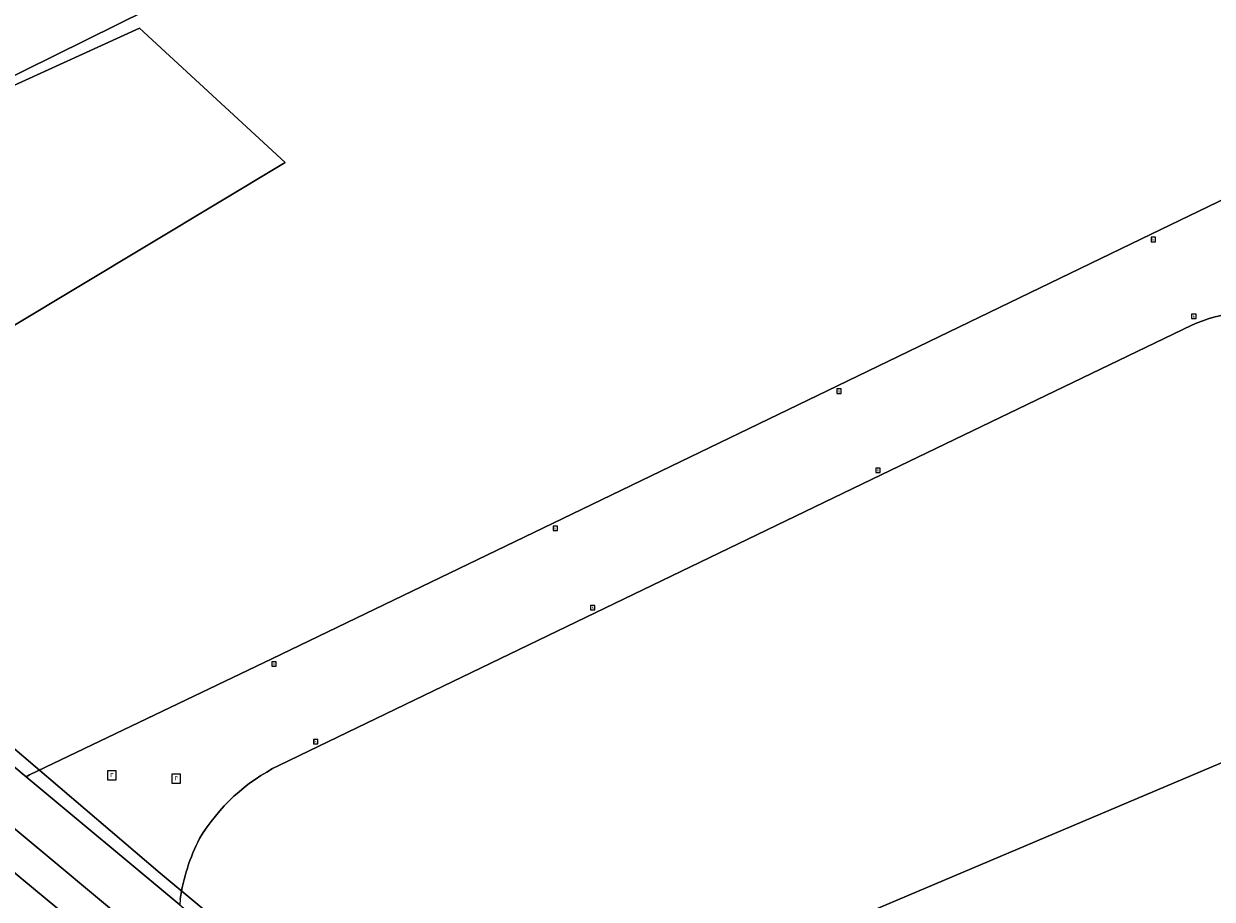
# Model space of a CAD drawing. Header units: metres. Extents: x 163543 to 168130, y 402678 to 405437.
# Tile 104 of 256: x 164569 to 164645, y 403354 to 403410. Entities that reach past the tile are written whole.
import ezdxf
from ezdxf.enums import TextEntityAlignment as Align

# ---------------------------------------------------------------- set-up
doc = ezdxf.new("R2010")
doc.units = ezdxf.units.M
doc.layers.get('0').update_dxf_attribs({"lineweight": 25})
for name, color, linetype, lineweight in [('X-CA190022.004-UO-BGT_Ondergrond$0$GE_314_WGDRijbaanLokaleweg_Vlak_GEM', 253, 'Continuous', 9), ('X-CA190022.004-UO-BGT_Ondergrond$0$GE_316_WGDFietspad_Vlak_GEM', 253, 'Continuous', 9), ('X-CA190022.004-UO-BGT_Ondergrond$0$GE_432_OTDOnverhard_zand_Vlak_GEM', 253, 'Continuous', 9), ('X-CA190022.004-UO-BGT_Ondergrond$0$GE_476_BTDGraslandagrarisch_Vlak_GEM', 253, 'Continuous', 9), ('X-CA190022.004-UO-BGT_Ondergrond$0$GE_885_PutInspectieofRioolput_Punt_GEM', 253, 'Continuous', 9), ('X-CA190022.004-UO-BGT_Ondergrond$0$GE_886_PutKolk_Punt_GEM', 253, 'Continuous', 9), ('X-CA190022.004-UO-BGT_Ondergrond$0$N-WE-RI-PUT_INSPECTIE-S', 253, 'Continuous', 9), ('X-CA190022.004-UO-KAD_Percelen$0$B-WE-KG-GRENS_PERCEEL-GV', 150, 'Continuous', 9)]:
    doc.layers.add(name, color=color, linetype=linetype, lineweight=lineweight)
doc.styles.add('X-CA190022.004-UO-BGT_Ondergrond$0$NLCS-ISO', font='NLCS-ISO.ttf')

# ---------------------------------------------------------------- blocks, each defined once
blk = doc.blocks.new('X-CA190022.004-UO-BGT_Ondergrond$0$SRI-KOLK-SO')
at = {"color": 0, "linetype": 'ByBlock', "lineweight": 18}
blk.add_lwpolyline([(-1.125, -1.125), (1.125, -1.125), (1.125, 1.125), (-1.125, 1.125)], close=True, dxfattribs=at)
at = {"color": 0, "linetype": 'ByBlock', "lineweight": 18, "style": 'X-CA190022.004-UO-BGT_Ondergrond$0$NLCS-ISO'}
blk.add_text('k', height=1.5, dxfattribs=at).set_placement((0, 0), align=Align.MIDDLE_CENTER)
blk = doc.blocks.new('X-CA190022.004-UO-BGT_Ondergrond$0$IMGEOKolk')
at = {"xscale": 5, "yscale": 5, "zscale": 5}
blk.add_blockref('X-CA190022.004-UO-BGT_Ondergrond$0$SRI-KOLK-SO', (0, 0), dxfattribs=at)
blk = doc.blocks.new('X-CA190022.004-UO-BGT_Ondergrond$0$SRI-PUT_INSPECTIEPUT_RIOOLPUT-SO')
at = {"color": 0, "linetype": 'ByBlock', "lineweight": 18}
blk.add_lwpolyline([(-1.12, -1.12), (1.12, -1.12), (1.12, 1.12), (-1.12, 1.12)], close=True, dxfattribs=at)
at = {"color": 0, "linetype": 'ByBlock', "lineweight": 18, "style": 'X-CA190022.004-UO-BGT_Ondergrond$0$NLCS-ISO'}
blk.add_text('r', height=1.5, dxfattribs=at).set_placement((0, 0.28), align=Align.MIDDLE_CENTER)
blk = doc.blocks.new('X-CA190022.004-UO-BGT_Ondergrond$0$IMGEOInspectierioolput')
at = {"layer": 'X-CA190022.004-UO-BGT_Ondergrond$0$N-WE-RI-PUT_INSPECTIE-S', "xscale": 10, "yscale": 10, "zscale": 10}
blk.add_blockref('X-CA190022.004-UO-BGT_Ondergrond$0$SRI-PUT_INSPECTIEPUT_RIOOLPUT-SO', (0, 0), dxfattribs=at)

msp = doc.modelspace()

# ---------------------------------------------------------------- linework, layer by layer
at = {"layer": 'X-CA190022.004-UO-BGT_Ondergrond$0$GE_314_WGDRijbaanLokaleweg_Vlak_GEM', "flags": 128}
for points in [[(164579.117, 403354.037), (164579.084, 403353.672), (164569.233, 403361.876), (164569.461, 403361.999), (164584.99, 403369.446), (164602.971, 403378.109), (164621.229, 403386.93), (164641.329, 403396.645), (164650.463, 403401.053), (164660.357, 403392.425), (164676.143, 403378.677), (164691.857, 403364.957), (164700.034, 403357.793), (164702.132, 403355.987), (164700.254, 403353.166), (164696.844, 403348.008), (164684.048, 403328.779), (164672.41, 403311.264), (164660.432, 403293.2), (164656.071, 403286.631)], [(164643.934, 403390.824), (164624.024, 403381.232)], [(164624.024, 403381.232), (164587.988, 403363.845), (164585.424, 403362.604)], [(164565.796, 403360.798), (164578.836, 403349.938), (164578.894, 403348.631), (164578.919, 403348.054)]]:
    msp.add_lwpolyline(points, dxfattribs=at)
at = {"layer": 'X-CA190022.004-UO-BGT_Ondergrond$0$GE_314_WGDRijbaanLokaleweg_Vlak_GEM'}
for centre, radius, start, end in [((164648.043, 403381.467), 10.22, 80.11913, 113.70974), ((164993.93, 403850.941), 655.575, 228.113502, 230.167071), ((164590.89, 403351.588), 12.298, 116.38933, 148.94301), ((164591.035, 403352.393), 12.031, 152.58842, 172.14655)]:
    msp.add_arc(centre, radius, start, end, dxfattribs=at)
at = {"layer": 'X-CA190022.004-UO-BGT_Ondergrond$0$GE_314_WGDRijbaanLokaleweg_Vlak_GEM', "extrusion": (0, 0, -1)}
msp.add_arc((-164993.93, 403850.941), 655.575, 309.832929, 311.886498, dxfattribs=at)
at = {"layer": 'X-CA190022.004-UO-BGT_Ondergrond$0$GE_316_WGDFietspad_Vlak_GEM', "flags": 128}
for points in [[(164559.739, 403369.59), (164564.605, 403365.734), (164569.233, 403361.876), (164579.084, 403353.672), (164630.99, 403310.525), (164632.356, 403309.389)], [(164631.725, 403305.98), (164628.906, 403308.318), (164611.754, 403322.541), (164607.923, 403325.757), (164578.836, 403349.938), (164565.796, 403360.798), (164557.84, 403367.195)]]:
    msp.add_lwpolyline(points, dxfattribs=at)
at = {"layer": 'X-CA190022.004-UO-BGT_Ondergrond$0$GE_432_OTDOnverhard_zand_Vlak_GEM', "flags": 128}
msp.add_lwpolyline([(164585.837, 403401.236), (164550.692, 403380.132), (164546.435, 403384.245), (164544.213, 403386.203), (164536.381, 403392.765), (164534.476, 403394.405), (164531.27, 403398.411), (164540.023, 403403.175), (164541.387, 403400.972), (164544.826, 403395.416), (164576.505, 403409.845), (164585.837, 403401.236)], dxfattribs=at)
at = {"layer": 'X-CA190022.004-UO-BGT_Ondergrond$0$GE_476_BTDGraslandagrarisch_Vlak_GEM', "flags": 128}
for points in [[(164550.644, 403376.15), (164547.47, 403378.197), (164550.692, 403380.132), (164585.837, 403401.236), (164576.505, 403409.845), (164544.826, 403395.416), (164541.387, 403400.972), (164540.023, 403403.175), (164548.566, 403407.824), (164615.122, 403439.733), (164637.618, 403450.032), (164644.299, 403453.372), (164651.025, 403447.645), (164680.193, 403422.553)], [(164656.071, 403286.631), (164660.432, 403293.2), (164672.41, 403311.264), (164684.048, 403328.779), (164696.844, 403348.008), (164700.254, 403353.166), (164702.132, 403355.987), (164700.034, 403357.793), (164691.857, 403364.957), (164676.143, 403378.677), (164660.357, 403392.425), (164650.463, 403401.053), (164641.329, 403396.645), (164621.229, 403386.93), (164602.971, 403378.109), (164584.99, 403369.446), (164569.461, 403361.999), (164569.233, 403361.876), (164564.605, 403365.734), (164559.739, 403369.59)], [(164585.424, 403362.604), (164587.988, 403363.845), (164624.024, 403381.232), (164643.934, 403390.824)]]:
    msp.add_lwpolyline(points, dxfattribs=at)
at = {"layer": 'X-CA190022.004-UO-BGT_Ondergrond$0$GE_476_BTDGraslandagrarisch_Vlak_GEM', "extrusion": (0, 0, -1)}
for centre, radius, start, end in [((-164648.043, 403381.467), 10.22, 66.29026, 99.88087), ((-164590.89, 403351.588), 12.298, 31.05699, 63.61067), ((-164591.035, 403352.393), 12.031, 7.85345, 27.41158)]:
    msp.add_arc(centre, radius, start, end, dxfattribs=at)
at = {"layer": 'X-CA190022.004-UO-KAD_Percelen$0$B-WE-KG-GRENS_PERCEEL-GV', "flags": 128}
for points in [[(164531.085, 403398.305), (164531.044, 403398.285), (164533.661, 403395.537), (164540.946, 403398.913), (164541.836, 403398.096), (164541.93, 403398.21), (164545.351, 403395.395), (164604.713, 403424.761), (164626.374, 403435.474), (164650.993, 403447.673), (164644.446, 403453.391)], [(164533.661, 403395.537), (164536.42, 403392.642), (164545.1, 403385.464), (164555.693, 403375.191), (164566.594, 403365.264), (164577.825, 403355.696), (164595.119, 403341.313), (164680.447, 403377.432), (164668.445, 403386.48), (164691.364, 403412.413), (164650.993, 403447.673), (164626.374, 403435.474), (164604.713, 403424.761), (164545.351, 403395.395), (164541.93, 403398.21), (164541.836, 403398.096), (164540.946, 403398.913)]]:
    msp.add_lwpolyline(points, close=True, dxfattribs=at)
for points in [[(164645.594, 403290.681), (164645.235, 403292.179), (164589.027, 403338.734), (164568.964, 403355.35), (164559.715, 403363.08), (164551.044, 403370.772), (164541.039, 403380.582), (164528.767, 403392.981), (164528.582, 403393.184), (164526.116, 403395.89), (164510.415, 403413.113), (164504.937, 403419.149), (164503.089, 403421.185), (164495.298, 403416.903), (164504.551, 403406.066), (164517.544, 403391.725), (164522.841, 403385.879), (164534.917, 403373.194), (164544.858, 403363.307), (164553.433, 403355.5), (164562.586, 403347.655), (164575.912, 403336.539), (164618.408, 403301.344), (164647.229, 403277.474)], [(164595.119, 403341.313), (164577.825, 403355.696), (164566.594, 403365.264), (164555.693, 403375.191), (164545.1, 403385.464), (164536.42, 403392.642), (164533.661, 403395.537), (164531.044, 403398.285), (164526.116, 403395.89), (164528.582, 403393.184), (164528.767, 403392.981), (164541.039, 403380.582), (164551.044, 403370.772), (164559.715, 403363.08), (164568.964, 403355.35), (164589.027, 403338.734)], [(164680.447, 403377.432), (164595.119, 403341.313), (164635.102, 403308.06), (164640.482, 403302.258), (164641.27, 403301.101), (164642.006, 403299.909), (164642.687, 403298.686), (164643.313, 403297.433), (164643.882, 403296.153), (164644.392, 403294.849), (164644.844, 403293.524), (164645.235, 403292.179), (164692.989, 403252.628)]]:
    msp.add_lwpolyline(points, dxfattribs=at)

# ---------------------------------------------------------------- block references
at = {"layer": 'X-CA190022.004-UO-BGT_Ondergrond$0$GE_885_PutInspectieofRioolput_Punt_GEM', "xscale": 0.025, "yscale": 0.025, "zscale": 0.025}
for p in [(164574.733, 403361.973), (164578.855, 403361.76)]:
    msp.add_blockref('X-CA190022.004-UO-BGT_Ondergrond$0$IMGEOInspectierioolput', p, dxfattribs=at)
at = {"layer": 'X-CA190022.004-UO-BGT_Ondergrond$0$GE_886_PutKolk_Punt_GEM', "xscale": 0.025, "yscale": 0.025, "zscale": 0.025}
for p in [(164641.464, 403396.304), (164644.067, 403391.374), (164621.334, 403386.586), (164623.824, 403381.524), (164603.143, 403377.8), (164605.547, 403372.725), (164585.13, 403369.11), (164587.785, 403364.137)]:
    msp.add_blockref('X-CA190022.004-UO-BGT_Ondergrond$0$IMGEOKolk', p, dxfattribs=at)

doc.saveas('drawing.dxf')
